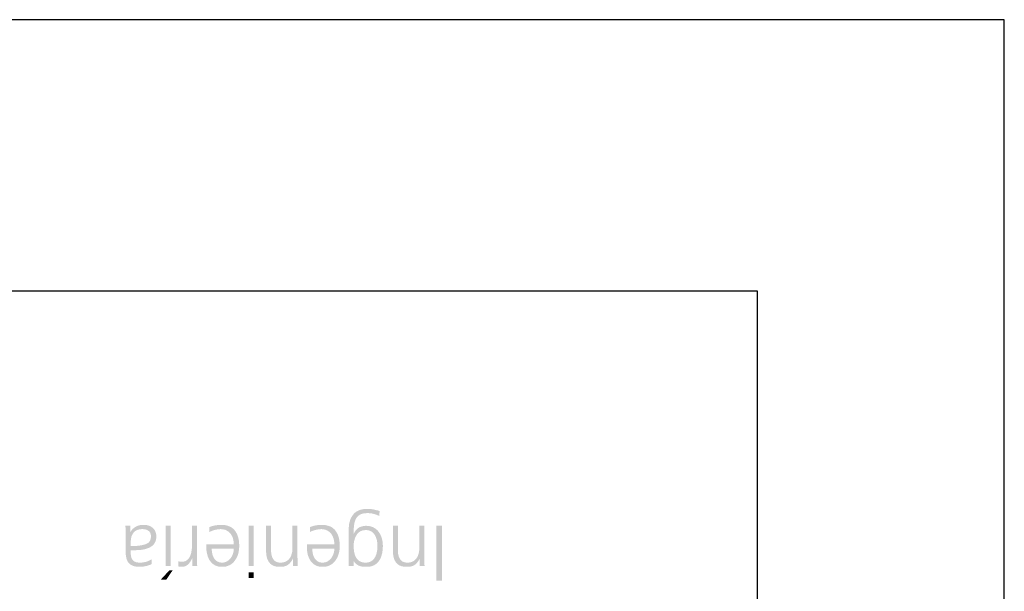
# Model space of a CAD drawing. Header units: millimetres. Extents: x -49 to 798, y -127 to 363.
# Tile 170 of 170: x 785 to 798, y 355 to 363. Entities that reach past the tile are written whole.
import ezdxf

# ---------------------------------------------------------------- set-up
doc = ezdxf.new("R2010")
doc.units = ezdxf.units.MM
doc.header["$MEASUREMENT"] = 0
for name, color, linetype, true_color in [('corte', 1, 'Continuous', 0xff0000), ('grabado', 3, 'Continuous', 0x00ff00), ('material', 18, 'Continuous', 0x000000)]:
    doc.layers.add(name, color=color, linetype=linetype, true_color=true_color)

msp = doc.modelspace()

# ---------------------------------------------------------------- hatches: boundary and pattern name
at = {"layer": 'grabado'}
h = msp.add_hatch(color=256, dxfattribs=at)
h.paths.add_polyline_path([(789.41, 355.686), (789.473, 355.686), (789.473, 355.686), (789.473, 355.744), (789.473, 355.744), (789.475, 355.744), (789.479, 355.738), (789.483, 355.733), (789.487, 355.729), (789.492, 355.724), (789.496, 355.72), (789.5, 355.716), (789.504, 355.712), (789.508, 355.708), (789.512, 355.705), (789.515, 355.703), (789.517, 355.702), (789.519, 355.7), (789.521, 355.699), (789.523, 355.697), (789.525, 355.696), (789.527, 355.695), (789.529, 355.693), (789.532, 355.692), (789.534, 355.691), (789.536, 355.69), (789.538, 355.689), (789.54, 355.688), (789.542, 355.687), (789.547, 355.686), (789.551, 355.684), (789.556, 355.683), (789.561, 355.681), (789.566, 355.68), (789.572, 355.679), (789.577, 355.678), (789.583, 355.677), (789.589, 355.676), (789.595, 355.675), (789.601, 355.675), (789.607, 355.674), (789.621, 355.674), (789.635, 355.674), (789.642, 355.674), (789.648, 355.674), (789.655, 355.674), (789.661, 355.675), (789.668, 355.675), (789.674, 355.676), (789.68, 355.677), (789.686, 355.678), (789.692, 355.68), (789.698, 355.681), (789.704, 355.683), (789.709, 355.685), (789.715, 355.686), (789.72, 355.688), (789.725, 355.691), (789.73, 355.693), (789.735, 355.695), (789.74, 355.698), (789.745, 355.701), (789.749, 355.704), (789.754, 355.707), (789.758, 355.71), (789.762, 355.713), (789.767, 355.716), (789.771, 355.72), (789.774, 355.723), (789.778, 355.727), (789.782, 355.731), (789.785, 355.735), (789.789, 355.739), (789.792, 355.744), (789.795, 355.748), (789.798, 355.752), (789.801, 355.757), (789.804, 355.762), (789.807, 355.767), (789.81, 355.771), (789.812, 355.776), (789.815, 355.782), (789.817, 355.787), (789.819, 355.792), (789.822, 355.798), (789.824, 355.803), (789.826, 355.809), (789.828, 355.815), (789.829, 355.821), (789.831, 355.827), (789.834, 355.839), (789.836, 355.845), (789.838, 355.858), (789.84, 355.871), (789.842, 355.885), (789.843, 355.899), (789.844, 355.913), (789.845, 355.927), (789.845, 355.942), (789.845, 355.953), (789.844, 355.964), (789.844, 355.975), (789.842, 355.987), (789.841, 355.998), (789.839, 356.009), (789.837, 356.02), (789.834, 356.031), (789.833, 356.037), (789.831, 356.042), (789.829, 356.048), (789.827, 356.053), (789.825, 356.059), (789.823, 356.064), (789.821, 356.069), (789.819, 356.075), (789.817, 356.08), (789.814, 356.085), (789.811, 356.09), (789.809, 356.095), (789.806, 356.1), (789.803, 356.105), (789.8, 356.11), (789.796, 356.114), (789.793, 356.119), (789.79, 356.124), (789.786, 356.128), (789.782, 356.133), (789.779, 356.137), (789.775, 356.141), (789.771, 356.145), (789.767, 356.149), (789.762, 356.152), (789.758, 356.156), (789.753, 356.16), (789.749, 356.163), (789.744, 356.166), (789.739, 356.169), (789.734, 356.172), (789.729, 356.175), (789.727, 356.177), (789.724, 356.178), (789.721, 356.179), (789.719, 356.181), (789.716, 356.182), (789.713, 356.183), (789.71, 356.184), (789.708, 356.185), (789.702, 356.187), (789.696, 356.189), (789.69, 356.191), (789.684, 356.192), (789.677, 356.193), (789.671, 356.195), (789.664, 356.196), (789.658, 356.196), (789.651, 356.197), (789.644, 356.197), (789.637, 356.198), (789.629, 356.198), (789.623, 356.198), (789.616, 356.197), (789.61, 356.197), (789.604, 356.196), (789.598, 356.196), (789.592, 356.194), (789.586, 356.193), (789.581, 356.192), (789.578, 356.191), (789.575, 356.19), (789.572, 356.189), (789.569, 356.189), (789.567, 356.188), (789.564, 356.187), (789.561, 356.186), (789.559, 356.184), (789.556, 356.183), (789.553, 356.182), (789.551, 356.181), (789.548, 356.18), (789.546, 356.178), (789.543, 356.177), (789.541, 356.176), (789.538, 356.174), (789.536, 356.173), (789.533, 356.171), (789.531, 356.169), (789.528, 356.168), (789.526, 356.166), (789.524, 356.164), (789.521, 356.162), (789.519, 356.16), (789.517, 356.158), (789.515, 356.156), (789.513, 356.154), (789.511, 356.152), (789.508, 356.15), (789.506, 356.148), (789.504, 356.145), (789.502, 356.143), (789.5, 356.141), (789.498, 356.138), (789.496, 356.135), (789.495, 356.133), (789.491, 356.128), (789.487, 356.122), (789.484, 356.116), (789.48, 356.11), (789.477, 356.104), (789.474, 356.097), (789.474, 356.097), (789.472, 356.097), (789.472, 356.128), (789.473, 356.155), (789.475, 356.181), (789.476, 356.193), (789.478, 356.21), (789.479, 356.215), (789.48, 356.221), (789.481, 356.226), (789.482, 356.231), (789.483, 356.237), (789.484, 356.242), (789.486, 356.247), (789.487, 356.252), (789.489, 356.257), (789.49, 356.262), (789.492, 356.266), (789.494, 356.271), (789.496, 356.276), (789.498, 356.28), (789.5, 356.285), (789.501, 356.287), (789.502, 356.289), (789.504, 356.291), (789.505, 356.294), (789.506, 356.296), (789.507, 356.298), (789.509, 356.3), (789.51, 356.302), (789.511, 356.304), (789.513, 356.306), (789.514, 356.308), (789.516, 356.309), (789.517, 356.311), (789.519, 356.313), (789.521, 356.315), (789.522, 356.317), (789.524, 356.318), (789.526, 356.32), (789.527, 356.322), (789.529, 356.323), (789.531, 356.325), (789.533, 356.326), (789.535, 356.328), (789.537, 356.33), (789.539, 356.331), (789.541, 356.332), (789.543, 356.334), (789.545, 356.335), (789.547, 356.337), (789.549, 356.338), (789.551, 356.339), (789.553, 356.34), (789.556, 356.342), (789.558, 356.343), (789.56, 356.344), (789.563, 356.345), (789.565, 356.346), (789.568, 356.347), (789.57, 356.348), (789.573, 356.349), (789.575, 356.35), (789.578, 356.351), (789.581, 356.352), (789.584, 356.352), (789.589, 356.354), (789.595, 356.355), (789.601, 356.356), (789.607, 356.357), (789.614, 356.358), (789.62, 356.359), (789.627, 356.359), (789.634, 356.36), (789.641, 356.36), (789.649, 356.36), (789.659, 356.36), (789.668, 356.36), (789.678, 356.359), (789.688, 356.358), (789.698, 356.357), (789.707, 356.355), (789.717, 356.353), (789.726, 356.351), (789.736, 356.349), (789.745, 356.346), (789.754, 356.343), (789.763, 356.34), (789.772, 356.336), (789.781, 356.332), (789.79, 356.328), (789.799, 356.324), (789.799, 356.324), (789.804, 356.387), (789.782, 356.394), (789.76, 356.399), (789.74, 356.404), (789.72, 356.408), (789.71, 356.409), (789.701, 356.411), (789.692, 356.412), (789.683, 356.413), (789.674, 356.414), (789.666, 356.414), (789.658, 356.414), (789.65, 356.415), (789.642, 356.415), (789.634, 356.414), (789.627, 356.414), (789.62, 356.413), (789.612, 356.413), (789.605, 356.412), (789.598, 356.411), (789.592, 356.41), (789.585, 356.409), (789.578, 356.408), (789.572, 356.406), (789.566, 356.404), (789.56, 356.403), (789.554, 356.401), (789.548, 356.399), (789.542, 356.397), (789.536, 356.394), (789.531, 356.392), (789.526, 356.389), (789.52, 356.387), (789.515, 356.384), (789.51, 356.381), (789.505, 356.378), (789.501, 356.374), (789.496, 356.371), (789.492, 356.367), (789.487, 356.364), (789.483, 356.36), (789.479, 356.356), (789.475, 356.352), (789.471, 356.347), (789.468, 356.343), (789.464, 356.338), (789.461, 356.334), (789.457, 356.329), (789.454, 356.324), (789.451, 356.319), (789.448, 356.315), (789.445, 356.31), (789.442, 356.304), (789.44, 356.299), (789.437, 356.294), (789.435, 356.289), (789.432, 356.283), (789.43, 356.278), (789.428, 356.272), (789.426, 356.266), (789.424, 356.26), (789.423, 356.254), (789.421, 356.248), (789.419, 356.242), (789.418, 356.236), (789.417, 356.23), (789.415, 356.224), (789.414, 356.217), (789.413, 356.211), (789.413, 356.204), (789.412, 356.197), (789.411, 356.191), (789.411, 356.184), (789.41, 356.17), (789.41, 356.156), (789.41, 356.156)], flags=0)
h.paths.add_polyline_path([(789.776, 355.942), (789.776, 355.949), (789.776, 355.955), (789.776, 355.962), (789.775, 355.968), (789.775, 355.975), (789.774, 355.981), (789.773, 355.987), (789.772, 355.993), (789.771, 356), (789.77, 356.006), (789.769, 356.012), (789.768, 356.018), (789.766, 356.024), (789.764, 356.029), (789.763, 356.035), (789.761, 356.041), (789.759, 356.047), (789.757, 356.052), (789.755, 356.057), (789.752, 356.063), (789.75, 356.068), (789.747, 356.073), (789.744, 356.078), (789.741, 356.082), (789.74, 356.085), (789.738, 356.087), (789.736, 356.089), (789.735, 356.091), (789.733, 356.093), (789.731, 356.096), (789.73, 356.098), (789.728, 356.1), (789.726, 356.102), (789.724, 356.104), (789.722, 356.106), (789.72, 356.108), (789.718, 356.109), (789.716, 356.111), (789.714, 356.113), (789.712, 356.115), (789.71, 356.117), (789.708, 356.118), (789.706, 356.12), (789.704, 356.122), (789.701, 356.123), (789.699, 356.125), (789.697, 356.126), (789.695, 356.127), (789.692, 356.129), (789.69, 356.13), (789.687, 356.131), (789.685, 356.132), (789.682, 356.133), (789.68, 356.134), (789.677, 356.135), (789.675, 356.136), (789.672, 356.137), (789.669, 356.138), (789.667, 356.139), (789.664, 356.139), (789.661, 356.14), (789.658, 356.141), (789.656, 356.141), (789.653, 356.142), (789.65, 356.142), (789.647, 356.142), (789.644, 356.143), (789.641, 356.143), (789.638, 356.143), (789.635, 356.143), (789.632, 356.143), (789.628, 356.143), (789.624, 356.143), (789.619, 356.143), (789.614, 356.143), (789.609, 356.142), (789.605, 356.142), (789.6, 356.141), (789.596, 356.141), (789.592, 356.14), (789.587, 356.139), (789.583, 356.138), (789.579, 356.136), (789.575, 356.135), (789.571, 356.133), (789.567, 356.132), (789.563, 356.13), (789.56, 356.128), (789.556, 356.126), (789.553, 356.124), (789.549, 356.122), (789.546, 356.12), (789.542, 356.117), (789.539, 356.115), (789.536, 356.112), (789.533, 356.11), (789.53, 356.107), (789.527, 356.104), (789.524, 356.101), (789.521, 356.097), (789.519, 356.094), (789.516, 356.09), (789.514, 356.087), (789.511, 356.083), (789.509, 356.079), (789.507, 356.076), (789.504, 356.072), (789.502, 356.068), (789.5, 356.064), (789.498, 356.06), (789.496, 356.056), (789.495, 356.052), (789.493, 356.048), (789.491, 356.043), (789.49, 356.039), (789.488, 356.035), (789.487, 356.031), (789.485, 356.026), (789.484, 356.022), (789.483, 356.018), (789.481, 356.013), (789.48, 356.009), (789.479, 356.004), (789.478, 356), (789.477, 355.99), (789.475, 355.981), (789.474, 355.971), (789.474, 355.962), (789.473, 355.952), (789.473, 355.942), (789.473, 355.929), (789.474, 355.916), (789.474, 355.904), (789.475, 355.892), (789.477, 355.88), (789.478, 355.869), (789.48, 355.859), (789.481, 355.853), (789.483, 355.848), (789.484, 355.843), (789.485, 355.838), (789.486, 355.834), (789.488, 355.829), (789.489, 355.825), (789.491, 355.82), (789.493, 355.816), (789.494, 355.812), (789.496, 355.807), (789.498, 355.803), (789.5, 355.799), (789.502, 355.796), (789.504, 355.792), (789.506, 355.788), (789.509, 355.785), (789.511, 355.781), (789.513, 355.778), (789.516, 355.775), (789.518, 355.772), (789.521, 355.769), (789.524, 355.766), (789.527, 355.763), (789.529, 355.761), (789.532, 355.758), (789.535, 355.756), (789.538, 355.753), (789.542, 355.751), (789.545, 355.749), (789.548, 355.747), (789.551, 355.745), (789.555, 355.743), (789.558, 355.741), (789.562, 355.74), (789.566, 355.738), (789.569, 355.737), (789.573, 355.735), (789.577, 355.734), (789.581, 355.733), (789.585, 355.732), (789.589, 355.731), (789.593, 355.731), (789.598, 355.73), (789.602, 355.729), (789.606, 355.729), (789.611, 355.728), (789.615, 355.728), (789.62, 355.728), (789.625, 355.728), (789.628, 355.728), (789.631, 355.728), (789.635, 355.728), (789.638, 355.728), (789.642, 355.729), (789.645, 355.729), (789.648, 355.729), (789.651, 355.73), (789.654, 355.73), (789.657, 355.731), (789.66, 355.732), (789.663, 355.732), (789.666, 355.733), (789.669, 355.734), (789.672, 355.735), (789.675, 355.736), (789.678, 355.737), (789.681, 355.738), (789.683, 355.739), (789.686, 355.74), (789.689, 355.741), (789.691, 355.743), (789.694, 355.744), (789.696, 355.745), (789.699, 355.747), (789.701, 355.748), (789.703, 355.75), (789.706, 355.752), (789.708, 355.753), (789.71, 355.755), (789.712, 355.757), (789.714, 355.759), (789.719, 355.763), (789.721, 355.765), (789.723, 355.767), (789.725, 355.769), (789.727, 355.771), (789.728, 355.773), (789.73, 355.775), (789.732, 355.778), (789.734, 355.78), (789.736, 355.782), (789.737, 355.785), (789.739, 355.787), (789.74, 355.789), (789.742, 355.792), (789.743, 355.794), (789.745, 355.797), (789.746, 355.799), (789.748, 355.802), (789.749, 355.804), (789.752, 355.81), (789.754, 355.815), (789.756, 355.821), (789.759, 355.826), (789.761, 355.832), (789.762, 355.838), (789.764, 355.844), (789.766, 355.85), (789.767, 355.856), (789.768, 355.863), (789.77, 355.869), (789.771, 355.875), (789.772, 355.882), (789.773, 355.888), (789.774, 355.901), (789.775, 355.915), (789.776, 355.928)], flags=0)
h = msp.add_hatch(color=256, dxfattribs=at)
h.paths.add_polyline_path([(786.619, 356.198), (786.557, 356.198), (786.558, 356.188), (786.559, 356.178), (786.56, 356.154), (786.561, 356.126), (786.562, 356.09), (786.562, 356.09), (786.562, 355.864), (786.562, 355.856), (786.562, 355.848), (786.562, 355.84), (786.563, 355.832), (786.563, 355.825), (786.564, 355.817), (786.565, 355.81), (786.566, 355.803), (786.568, 355.796), (786.569, 355.79), (786.57, 355.784), (786.572, 355.777), (786.574, 355.771), (786.576, 355.766), (786.577, 355.763), (786.578, 355.76), (786.579, 355.758), (786.582, 355.752), (786.583, 355.75), (786.584, 355.747), (786.585, 355.745), (786.587, 355.742), (786.588, 355.74), (786.59, 355.738), (786.591, 355.735), (786.593, 355.733), (786.594, 355.731), (786.596, 355.729), (786.597, 355.727), (786.599, 355.725), (786.601, 355.723), (786.602, 355.721), (786.604, 355.719), (786.606, 355.717), (786.608, 355.715), (786.61, 355.713), (786.612, 355.711), (786.614, 355.71), (786.616, 355.708), (786.618, 355.706), (786.62, 355.705), (786.622, 355.703), (786.625, 355.702), (786.627, 355.7), (786.629, 355.699), (786.631, 355.697), (786.634, 355.696), (786.636, 355.695), (786.639, 355.693), (786.641, 355.692), (786.644, 355.691), (786.646, 355.69), (786.649, 355.689), (786.652, 355.688), (786.654, 355.687), (786.66, 355.685), (786.666, 355.683), (786.672, 355.681), (786.678, 355.68), (786.684, 355.679), (786.691, 355.677), (786.697, 355.676), (786.704, 355.676), (786.711, 355.675), (786.719, 355.674), (786.726, 355.674), (786.734, 355.674), (786.742, 355.674), (786.746, 355.674), (786.75, 355.674), (786.759, 355.674), (786.768, 355.675), (786.778, 355.676), (786.788, 355.678), (786.798, 355.679), (786.808, 355.681), (786.819, 355.684), (786.83, 355.686), (786.84, 355.689), (786.85, 355.692), (786.859, 355.695), (786.868, 355.698), (786.877, 355.702), (786.881, 355.703), (786.885, 355.705), (786.888, 355.707), (786.892, 355.709), (786.892, 355.709), (786.892, 355.77), (786.888, 355.768), (786.884, 355.765), (786.88, 355.763), (786.876, 355.76), (786.871, 355.758), (786.867, 355.756), (786.863, 355.754), (786.858, 355.752), (786.854, 355.75), (786.849, 355.748), (786.845, 355.746), (786.84, 355.744), (786.836, 355.743), (786.831, 355.741), (786.827, 355.74), (786.822, 355.739), (786.817, 355.737), (786.812, 355.736), (786.808, 355.735), (786.803, 355.734), (786.798, 355.733), (786.793, 355.732), (786.783, 355.731), (786.773, 355.729), (786.763, 355.729), (786.752, 355.728), (786.742, 355.728), (786.734, 355.728), (786.73, 355.728), (786.726, 355.728), (786.723, 355.729), (786.719, 355.729), (786.716, 355.73), (786.712, 355.73), (786.709, 355.731), (786.706, 355.731), (786.702, 355.732), (786.699, 355.732), (786.696, 355.733), (786.693, 355.734), (786.69, 355.735), (786.687, 355.736), (786.685, 355.737), (786.682, 355.738), (786.679, 355.739), (786.677, 355.741), (786.674, 355.742), (786.672, 355.743), (786.67, 355.745), (786.667, 355.746), (786.665, 355.748), (786.664, 355.748), (786.663, 355.749), (786.662, 355.75), (786.661, 355.751), (786.66, 355.752), (786.659, 355.753), (786.658, 355.753), (786.657, 355.754), (786.656, 355.755), (786.655, 355.756), (786.654, 355.757), (786.653, 355.758), (786.653, 355.759), (786.652, 355.76), (786.65, 355.762), (786.648, 355.764), (786.647, 355.766), (786.645, 355.769), (786.644, 355.771), (786.643, 355.773), (786.641, 355.776), (786.64, 355.778), (786.639, 355.781), (786.638, 355.784), (786.636, 355.786), (786.635, 355.789), (786.634, 355.792), (786.633, 355.795), (786.632, 355.798), (786.632, 355.801), (786.631, 355.804), (786.63, 355.807), (786.629, 355.811), (786.629, 355.814), (786.628, 355.817), (786.628, 355.821), (786.627, 355.828), (786.626, 355.836), (786.625, 355.843), (786.625, 355.851), (786.625, 355.86), (786.625, 355.86), (786.625, 355.885), (786.625, 355.885), (786.637, 355.885), (786.668, 355.886), (786.698, 355.887), (786.726, 355.888), (786.752, 355.89), (786.765, 355.892), (786.777, 355.894), (786.789, 355.896), (786.801, 355.898), (786.813, 355.901), (786.825, 355.905), (786.837, 355.909), (786.849, 355.913), (786.854, 355.915), (786.86, 355.917), (786.865, 355.92), (786.871, 355.923), (786.876, 355.926), (786.881, 355.929), (786.886, 355.932), (786.89, 355.935), (786.893, 355.937), (786.895, 355.938), (786.897, 355.94), (786.899, 355.942), (786.902, 355.944), (786.904, 355.946), (786.906, 355.948), (786.908, 355.95), (786.91, 355.952), (786.912, 355.954), (786.916, 355.958), (786.92, 355.962), (786.924, 355.967), (786.925, 355.969), (786.927, 355.972), (786.929, 355.974), (786.93, 355.976), (786.932, 355.979), (786.933, 355.982), (786.935, 355.984), (786.936, 355.987), (786.937, 355.99), (786.939, 355.992), (786.94, 355.995), (786.941, 355.998), (786.942, 356.001), (786.943, 356.004), (786.944, 356.007), (786.945, 356.01), (786.946, 356.013), (786.947, 356.016), (786.948, 356.019), (786.948, 356.023), (786.949, 356.026), (786.95, 356.029), (786.95, 356.033), (786.951, 356.036), (786.951, 356.04), (786.951, 356.043), (786.952, 356.05), (786.952, 356.058), (786.952, 356.065), (786.952, 356.069), (786.952, 356.073), (786.952, 356.077), (786.952, 356.081), (786.951, 356.085), (786.951, 356.088), (786.95, 356.092), (786.949, 356.096), (786.948, 356.1), (786.947, 356.104), (786.946, 356.108), (786.945, 356.112), (786.944, 356.116), (786.942, 356.12), (786.941, 356.124), (786.939, 356.128), (786.938, 356.13), (786.937, 356.132), (786.936, 356.134), (786.935, 356.136), (786.934, 356.138), (786.933, 356.14), (786.932, 356.142), (786.931, 356.144), (786.93, 356.146), (786.928, 356.148), (786.927, 356.15), (786.926, 356.152), (786.924, 356.154), (786.923, 356.155), (786.921, 356.157), (786.92, 356.159), (786.918, 356.161), (786.916, 356.163), (786.915, 356.164), (786.913, 356.166), (786.909, 356.169), (786.905, 356.173), (786.901, 356.176), (786.897, 356.179), (786.893, 356.182), (786.888, 356.186), (786.886, 356.187), (786.883, 356.189), (786.881, 356.19), (786.878, 356.191), (786.876, 356.193), (786.873, 356.194), (786.87, 356.195), (786.867, 356.196), (786.865, 356.197), (786.862, 356.198), (786.859, 356.199), (786.856, 356.2), (786.853, 356.201), (786.85, 356.202), (786.846, 356.203), (786.843, 356.204), (786.837, 356.205), (786.83, 356.207), (786.823, 356.208), (786.815, 356.209), (786.808, 356.209), (786.8, 356.21), (786.792, 356.21), (786.784, 356.21), (786.78, 356.21), (786.776, 356.21), (786.771, 356.21), (786.767, 356.209), (786.763, 356.209), (786.759, 356.209), (786.755, 356.208), (786.751, 356.207), (786.747, 356.207), (786.743, 356.206), (786.739, 356.205), (786.735, 356.204), (786.731, 356.203), (786.727, 356.202), (786.723, 356.201), (786.719, 356.199), (786.715, 356.198), (786.711, 356.196), (786.708, 356.195), (786.704, 356.193), (786.7, 356.191), (786.696, 356.19), (786.693, 356.188), (786.689, 356.186), (786.685, 356.184), (786.682, 356.182), (786.678, 356.179), (786.675, 356.177), (786.671, 356.174), (786.668, 356.172), (786.664, 356.169), (786.661, 356.167), (786.658, 356.164), (786.654, 356.161), (786.651, 356.158), (786.648, 356.155), (786.646, 356.152), (786.643, 356.149), (786.64, 356.146), (786.638, 356.143), (786.635, 356.14), (786.633, 356.136), (786.631, 356.133), (786.628, 356.13), (786.626, 356.126), (786.625, 356.123), (786.623, 356.119), (786.621, 356.115), (786.621, 356.115), (786.619, 356.115), (786.619, 356.115)], flags=0)
h.paths.add_polyline_path([(786.625, 355.971), (786.625, 355.94), (786.625, 355.94), (786.643, 355.94), (786.669, 355.94), (786.694, 355.941), (786.706, 355.942), (786.718, 355.943), (786.73, 355.944), (786.741, 355.946), (786.751, 355.948), (786.762, 355.949), (786.772, 355.951), (786.781, 355.953), (786.791, 355.956), (786.8, 355.958), (786.809, 355.961), (786.817, 355.964), (786.821, 355.966), (786.825, 355.967), (786.829, 355.969), (786.831, 355.97), (786.833, 355.971), (786.835, 355.972), (786.836, 355.973), (786.838, 355.974), (786.84, 355.975), (786.841, 355.976), (786.843, 355.977), (786.845, 355.978), (786.846, 355.979), (786.848, 355.98), (786.849, 355.981), (786.851, 355.983), (786.852, 355.984), (786.853, 355.985), (786.855, 355.986), (786.856, 355.988), (786.858, 355.989), (786.859, 355.991), (786.86, 355.992), (786.861, 355.993), (786.862, 355.995), (786.864, 355.996), (786.865, 355.998), (786.866, 355.999), (786.867, 356.001), (786.868, 356.002), (786.869, 356.004), (786.87, 356.006), (786.871, 356.007), (786.872, 356.009), (786.872, 356.011), (786.873, 356.012), (786.874, 356.014), (786.875, 356.016), (786.876, 356.018), (786.876, 356.019), (786.877, 356.021), (786.878, 356.023), (786.878, 356.025), (786.879, 356.027), (786.879, 356.029), (786.88, 356.031), (786.88, 356.033), (786.881, 356.035), (786.881, 356.037), (786.882, 356.041), (786.882, 356.045), (786.883, 356.05), (786.883, 356.054), (786.883, 356.059), (786.883, 356.063), (786.883, 356.066), (786.883, 356.069), (786.883, 356.072), (786.883, 356.075), (786.883, 356.078), (786.882, 356.08), (786.882, 356.083), (786.882, 356.085), (786.881, 356.088), (786.88, 356.09), (786.88, 356.093), (786.879, 356.095), (786.878, 356.098), (786.878, 356.1), (786.877, 356.102), (786.876, 356.104), (786.875, 356.107), (786.874, 356.109), (786.873, 356.111), (786.872, 356.113), (786.871, 356.115), (786.869, 356.117), (786.868, 356.118), (786.867, 356.12), (786.865, 356.122), (786.864, 356.124), (786.862, 356.125), (786.861, 356.127), (786.859, 356.129), (786.857, 356.13), (786.856, 356.132), (786.854, 356.133), (786.852, 356.134), (786.85, 356.136), (786.848, 356.137), (786.846, 356.138), (786.844, 356.14), (786.842, 356.141), (786.84, 356.142), (786.838, 356.143), (786.836, 356.144), (786.833, 356.145), (786.831, 356.146), (786.829, 356.147), (786.827, 356.148), (786.824, 356.148), (786.822, 356.149), (786.82, 356.15), (786.817, 356.151), (786.815, 356.151), (786.812, 356.152), (786.81, 356.152), (786.807, 356.153), (786.805, 356.153), (786.802, 356.154), (786.799, 356.154), (786.797, 356.155), (786.794, 356.155), (786.788, 356.155), (786.783, 356.156), (786.777, 356.156), (786.769, 356.156), (786.76, 356.155), (786.753, 356.155), (786.749, 356.154), (786.745, 356.154), (786.741, 356.153), (786.738, 356.153), (786.734, 356.152), (786.731, 356.151), (786.727, 356.15), (786.724, 356.15), (786.721, 356.149), (786.718, 356.148), (786.714, 356.147), (786.711, 356.146), (786.708, 356.144), (786.705, 356.143), (786.703, 356.142), (786.7, 356.141), (786.697, 356.139), (786.694, 356.138), (786.692, 356.136), (786.689, 356.135), (786.687, 356.133), (786.684, 356.131), (786.682, 356.13), (786.68, 356.128), (786.678, 356.126), (786.675, 356.124), (786.671, 356.12), (786.668, 356.116), (786.664, 356.112), (786.66, 356.108), (786.659, 356.106), (786.657, 356.103), (786.655, 356.101), (786.654, 356.099), (786.652, 356.097), (786.651, 356.095), (786.65, 356.093), (786.648, 356.09), (786.647, 356.088), (786.646, 356.086), (786.645, 356.084), (786.643, 356.081), (786.642, 356.079), (786.641, 356.077), (786.64, 356.074), (786.639, 356.072), (786.638, 356.07), (786.638, 356.067), (786.637, 356.065), (786.636, 356.063), (786.635, 356.06), (786.635, 356.058), (786.634, 356.055), (786.633, 356.053), (786.631, 356.043), (786.63, 356.033), (786.628, 356.023), (786.627, 356.013), (786.626, 356.002), (786.625, 355.992), (786.625, 355.981)], flags=0)
h = msp.add_hatch(color=256, dxfattribs=at)
h.paths.add_polyline_path([(787.63, 356.117), (787.633, 356.119), (787.636, 356.121), (787.639, 356.123), (787.642, 356.125), (787.646, 356.126), (787.65, 356.128), (787.654, 356.13), (787.658, 356.131), (787.666, 356.135), (787.676, 356.138), (787.686, 356.141), (787.696, 356.144), (787.707, 356.147), (787.718, 356.149), (787.728, 356.151), (787.737, 356.153), (787.747, 356.154), (787.751, 356.155), (787.756, 356.155), (787.76, 356.155), (787.765, 356.155), (787.769, 356.156), (787.773, 356.156), (787.78, 356.156), (787.786, 356.155), (787.793, 356.155), (787.799, 356.154), (787.802, 356.154), (787.805, 356.153), (787.808, 356.153), (787.811, 356.152), (787.814, 356.151), (787.817, 356.151), (787.82, 356.15), (787.823, 356.149), (787.825, 356.148), (787.828, 356.148), (787.831, 356.147), (787.834, 356.146), (787.837, 356.145), (787.839, 356.143), (787.842, 356.142), (787.845, 356.141), (787.847, 356.14), (787.85, 356.139), (787.852, 356.137), (787.855, 356.136), (787.857, 356.134), (787.86, 356.133), (787.862, 356.131), (787.867, 356.128), (787.869, 356.127), (787.872, 356.125), (787.874, 356.123), (787.876, 356.121), (787.878, 356.12), (787.88, 356.118), (787.882, 356.116), (787.885, 356.114), (787.887, 356.112), (787.889, 356.11), (787.891, 356.108), (787.893, 356.106), (787.894, 356.104), (787.896, 356.102), (787.898, 356.099), (787.9, 356.097), (787.902, 356.095), (787.903, 356.093), (787.905, 356.09), (787.907, 356.088), (787.908, 356.086), (787.91, 356.083), (787.911, 356.081), (787.914, 356.076), (787.917, 356.07), (787.92, 356.065), (787.922, 356.06), (787.925, 356.054), (787.927, 356.048), (787.929, 356.042), (787.931, 356.037), (787.933, 356.031), (787.934, 356.025), (787.936, 356.019), (787.937, 356.012), (787.938, 356.006), (787.939, 356), (787.94, 355.993), (787.941, 355.987), (787.941, 355.98), (787.942, 355.974), (787.942, 355.967), (787.942, 355.96), (787.942, 355.96), (787.591, 355.96), (787.591, 355.96), (787.591, 355.928), (787.591, 355.919), (787.592, 355.91), (787.592, 355.901), (787.593, 355.893), (787.593, 355.884), (787.594, 355.876), (787.596, 355.868), (787.597, 355.86), (787.598, 355.852), (787.6, 355.844), (787.602, 355.836), (787.604, 355.828), (787.606, 355.821), (787.608, 355.813), (787.61, 355.806), (787.613, 355.799), (787.616, 355.792), (787.619, 355.785), (787.622, 355.778), (787.625, 355.771), (787.629, 355.765), (787.631, 355.762), (787.632, 355.759), (787.634, 355.756), (787.636, 355.753), (787.638, 355.75), (787.64, 355.747), (787.643, 355.744), (787.645, 355.742), (787.647, 355.739), (787.649, 355.736), (787.652, 355.733), (787.654, 355.731), (787.656, 355.728), (787.659, 355.726), (787.661, 355.723), (787.664, 355.721), (787.666, 355.719), (787.669, 355.716), (787.672, 355.714), (787.674, 355.712), (787.677, 355.71), (787.68, 355.707), (787.683, 355.705), (787.686, 355.703), (787.689, 355.701), (787.692, 355.699), (787.695, 355.698), (787.698, 355.696), (787.701, 355.694), (787.704, 355.693), (787.707, 355.691), (787.711, 355.69), (787.714, 355.688), (787.717, 355.687), (787.721, 355.685), (787.724, 355.684), (787.728, 355.683), (787.732, 355.682), (787.735, 355.681), (787.739, 355.68), (787.743, 355.679), (787.746, 355.678), (787.75, 355.678), (787.754, 355.677), (787.758, 355.676), (787.762, 355.676), (787.77, 355.675), (787.778, 355.674), (787.787, 355.674), (787.795, 355.674), (787.801, 355.674), (787.807, 355.674), (787.813, 355.674), (787.819, 355.675), (787.825, 355.675), (787.83, 355.676), (787.836, 355.677), (787.841, 355.678), (787.847, 355.68), (787.852, 355.681), (787.858, 355.683), (787.863, 355.685), (787.868, 355.686), (787.873, 355.688), (787.878, 355.691), (787.883, 355.693), (787.888, 355.695), (787.893, 355.698), (787.898, 355.701), (787.902, 355.704), (787.907, 355.707), (787.912, 355.71), (787.916, 355.713), (787.92, 355.717), (787.925, 355.72), (787.929, 355.724), (787.933, 355.728), (787.937, 355.732), (787.941, 355.736), (787.945, 355.74), (787.948, 355.745), (787.952, 355.749), (787.956, 355.754), (787.959, 355.759), (787.963, 355.764), (787.966, 355.769), (787.969, 355.774), (787.972, 355.779), (787.975, 355.784), (787.978, 355.789), (787.98, 355.795), (787.983, 355.8), (787.985, 355.806), (787.988, 355.811), (787.99, 355.817), (787.992, 355.823), (787.994, 355.829), (787.996, 355.835), (787.998, 355.841), (788, 355.847), (788.001, 355.853), (788.003, 355.86), (788.004, 355.866), (788.005, 355.873), (788.006, 355.879), (788.007, 355.886), (788.008, 355.893), (788.009, 355.899), (788.01, 355.906), (788.01, 355.913), (788.011, 355.927), (788.011, 355.942), (788.011, 355.957), (788.01, 355.972), (788.009, 355.986), (788.008, 356), (788.007, 356.007), (788.006, 356.014), (788.005, 356.021), (788.003, 356.027), (788.002, 356.034), (788, 356.04), (787.999, 356.046), (787.997, 356.053), (787.995, 356.059), (787.993, 356.065), (787.991, 356.071), (787.989, 356.076), (787.987, 356.082), (787.985, 356.088), (787.982, 356.093), (787.98, 356.098), (787.977, 356.104), (787.974, 356.109), (787.971, 356.114), (787.968, 356.119), (787.965, 356.124), (787.962, 356.128), (787.959, 356.133), (787.955, 356.138), (787.952, 356.142), (787.948, 356.146), (787.944, 356.151), (787.94, 356.155), (787.936, 356.159), (787.932, 356.162), (787.927, 356.166), (787.923, 356.169), (787.918, 356.173), (787.914, 356.176), (787.909, 356.179), (787.904, 356.182), (787.899, 356.185), (787.894, 356.187), (787.888, 356.19), (787.883, 356.192), (787.877, 356.194), (787.871, 356.196), (787.866, 356.198), (787.86, 356.2), (787.854, 356.201), (787.847, 356.203), (787.841, 356.204), (787.835, 356.206), (787.828, 356.207), (787.821, 356.207), (787.814, 356.208), (787.807, 356.209), (787.8, 356.209), (787.793, 356.21), (787.786, 356.21), (787.778, 356.21), (787.769, 356.21), (787.76, 356.21), (787.75, 356.209), (787.741, 356.208), (787.731, 356.207), (787.722, 356.206), (787.712, 356.204), (787.703, 356.203), (787.693, 356.201), (787.683, 356.199), (787.674, 356.196), (787.665, 356.194), (787.656, 356.191), (787.647, 356.188), (787.638, 356.185), (787.63, 356.182), (787.63, 356.182)], flags=0)
h.paths.add_polyline_path([(787.942, 355.906), (787.661, 355.906), (787.661, 355.9), (787.661, 355.894), (787.661, 355.888), (787.661, 355.882), (787.662, 355.877), (787.662, 355.871), (787.663, 355.865), (787.664, 355.86), (787.665, 355.854), (787.666, 355.849), (787.667, 355.844), (787.668, 355.838), (787.669, 355.833), (787.671, 355.828), (787.672, 355.823), (787.674, 355.818), (787.676, 355.813), (787.678, 355.808), (787.68, 355.803), (787.682, 355.799), (787.684, 355.794), (787.686, 355.79), (787.688, 355.788), (787.689, 355.786), (787.69, 355.783), (787.692, 355.781), (787.693, 355.779), (787.694, 355.777), (787.696, 355.775), (787.697, 355.774), (787.699, 355.772), (787.7, 355.77), (787.702, 355.768), (787.703, 355.766), (787.705, 355.764), (787.707, 355.763), (787.708, 355.761), (787.71, 355.759), (787.712, 355.758), (787.714, 355.756), (787.715, 355.754), (787.717, 355.753), (787.719, 355.751), (787.721, 355.75), (787.723, 355.748), (787.725, 355.747), (787.727, 355.746), (787.729, 355.744), (787.731, 355.743), (787.733, 355.742), (787.735, 355.741), (787.737, 355.74), (787.739, 355.739), (787.742, 355.738), (787.744, 355.737), (787.746, 355.736), (787.748, 355.735), (787.751, 355.734), (787.753, 355.733), (787.755, 355.733), (787.758, 355.732), (787.76, 355.731), (787.763, 355.731), (787.765, 355.73), (787.768, 355.73), (787.77, 355.73), (787.773, 355.729), (787.775, 355.729), (787.778, 355.729), (787.781, 355.728), (787.783, 355.728), (787.786, 355.728), (787.789, 355.728), (787.791, 355.728), (787.794, 355.728), (787.797, 355.728), (787.8, 355.728), (787.802, 355.728), (787.805, 355.729), (787.808, 355.729), (787.81, 355.729), (787.813, 355.73), (787.815, 355.73), (787.818, 355.73), (787.821, 355.731), (787.823, 355.732), (787.826, 355.732), (787.828, 355.733), (787.831, 355.734), (787.833, 355.734), (787.836, 355.735), (787.838, 355.736), (787.84, 355.737), (787.843, 355.738), (787.845, 355.739), (787.848, 355.74), (787.85, 355.741), (787.852, 355.742), (787.854, 355.744), (787.857, 355.745), (787.859, 355.746), (787.861, 355.748), (787.863, 355.749), (787.866, 355.751), (787.868, 355.752), (787.87, 355.754), (787.874, 355.757), (787.878, 355.76), (787.882, 355.764), (787.886, 355.768), (787.89, 355.771), (787.894, 355.775), (787.897, 355.779), (787.9, 355.783), (787.904, 355.788), (787.907, 355.792), (787.91, 355.797), (787.913, 355.801), (787.916, 355.806), (787.918, 355.811), (787.921, 355.816), (787.923, 355.821), (787.925, 355.826), (787.928, 355.832), (787.93, 355.837), (787.931, 355.842), (787.933, 355.847), (787.935, 355.853), (787.936, 355.858), (787.937, 355.863), (787.938, 355.868), (787.939, 355.874), (787.94, 355.879), (787.941, 355.884), (787.941, 355.89), (787.942, 355.895), (787.942, 355.9)], flags=0)
h = msp.add_hatch(color=256, dxfattribs=at)
h.paths.add_polyline_path([(788.914, 356.117), (788.916, 356.119), (788.92, 356.121), (788.923, 356.123), (788.926, 356.125), (788.93, 356.126), (788.934, 356.128), (788.938, 356.13), (788.942, 356.131), (788.95, 356.135), (788.96, 356.138), (788.97, 356.141), (788.98, 356.144), (788.991, 356.147), (789.001, 356.149), (789.011, 356.151), (789.021, 356.153), (789.031, 356.154), (789.035, 356.155), (789.04, 356.155), (789.044, 356.155), (789.049, 356.155), (789.053, 356.156), (789.057, 356.156), (789.064, 356.156), (789.07, 356.155), (789.077, 356.155), (789.083, 356.154), (789.086, 356.154), (789.089, 356.153), (789.092, 356.153), (789.095, 356.152), (789.098, 356.151), (789.101, 356.151), (789.104, 356.15), (789.106, 356.149), (789.109, 356.148), (789.112, 356.148), (789.115, 356.147), (789.118, 356.146), (789.12, 356.145), (789.123, 356.143), (789.126, 356.142), (789.128, 356.141), (789.131, 356.14), (789.134, 356.139), (789.136, 356.137), (789.139, 356.136), (789.141, 356.134), (789.144, 356.133), (789.146, 356.131), (789.151, 356.128), (789.153, 356.127), (789.155, 356.125), (789.158, 356.123), (789.16, 356.121), (789.162, 356.12), (789.164, 356.118), (789.166, 356.116), (789.168, 356.114), (789.17, 356.112), (789.172, 356.11), (789.174, 356.108), (789.176, 356.106), (789.178, 356.104), (789.18, 356.102), (789.182, 356.099), (789.184, 356.097), (789.186, 356.095), (789.187, 356.093), (789.189, 356.09), (789.191, 356.088), (789.192, 356.086), (789.194, 356.083), (789.195, 356.081), (789.198, 356.076), (789.201, 356.07), (789.204, 356.065), (789.206, 356.06), (789.209, 356.054), (789.211, 356.048), (789.213, 356.042), (789.215, 356.037), (789.217, 356.031), (789.218, 356.025), (789.22, 356.019), (789.221, 356.012), (789.222, 356.006), (789.223, 356), (789.224, 355.993), (789.225, 355.987), (789.225, 355.98), (789.226, 355.974), (789.226, 355.967), (789.226, 355.96), (789.226, 355.96), (788.875, 355.96), (788.875, 355.96), (788.875, 355.928), (788.875, 355.919), (788.876, 355.91), (788.876, 355.901), (788.877, 355.893), (788.877, 355.884), (788.878, 355.876), (788.879, 355.868), (788.881, 355.86), (788.882, 355.852), (788.884, 355.844), (788.885, 355.836), (788.887, 355.828), (788.889, 355.821), (788.892, 355.813), (788.894, 355.806), (788.897, 355.799), (788.9, 355.792), (788.903, 355.785), (788.906, 355.778), (788.909, 355.771), (788.913, 355.765), (788.914, 355.762), (788.916, 355.759), (788.918, 355.756), (788.92, 355.753), (788.922, 355.75), (788.924, 355.747), (788.926, 355.744), (788.929, 355.742), (788.931, 355.739), (788.933, 355.736), (788.935, 355.733), (788.938, 355.731), (788.94, 355.728), (788.943, 355.726), (788.945, 355.723), (788.948, 355.721), (788.95, 355.719), (788.953, 355.716), (788.955, 355.714), (788.958, 355.712), (788.961, 355.71), (788.964, 355.707), (788.967, 355.705), (788.97, 355.703), (788.972, 355.701), (788.975, 355.699), (788.979, 355.698), (788.982, 355.696), (788.985, 355.694), (788.988, 355.693), (788.991, 355.691), (788.995, 355.69), (788.998, 355.688), (789.001, 355.687), (789.005, 355.685), (789.008, 355.684), (789.012, 355.683), (789.015, 355.682), (789.019, 355.681), (789.023, 355.68), (789.026, 355.679), (789.03, 355.678), (789.034, 355.678), (789.038, 355.677), (789.042, 355.676), (789.046, 355.676), (789.054, 355.675), (789.062, 355.674), (789.071, 355.674), (789.079, 355.674), (789.085, 355.674), (789.091, 355.674), (789.097, 355.674), (789.103, 355.675), (789.108, 355.675), (789.114, 355.676), (789.12, 355.677), (789.125, 355.678), (789.131, 355.68), (789.136, 355.681), (789.141, 355.683), (789.147, 355.685), (789.152, 355.686), (789.157, 355.688), (789.162, 355.691), (789.167, 355.693), (789.172, 355.695), (789.177, 355.698), (789.182, 355.701), (789.186, 355.704), (789.191, 355.707), (789.195, 355.71), (789.2, 355.713), (789.204, 355.717), (789.208, 355.72), (789.213, 355.724), (789.217, 355.728), (789.221, 355.732), (789.225, 355.736), (789.228, 355.74), (789.232, 355.745), (789.236, 355.749), (789.24, 355.754), (789.243, 355.759), (789.246, 355.764), (789.25, 355.769), (789.253, 355.774), (789.256, 355.779), (789.259, 355.784), (789.262, 355.789), (789.264, 355.795), (789.267, 355.8), (789.269, 355.806), (789.272, 355.811), (789.274, 355.817), (789.276, 355.823), (789.278, 355.829), (789.28, 355.835), (789.282, 355.841), (789.284, 355.847), (789.285, 355.853), (789.287, 355.86), (789.288, 355.866), (789.289, 355.873), (789.29, 355.879), (789.291, 355.886), (789.292, 355.893), (789.293, 355.899), (789.294, 355.906), (789.294, 355.913), (789.295, 355.927), (789.295, 355.942), (789.295, 355.957), (789.294, 355.972), (789.293, 355.986), (789.291, 356), (789.291, 356.007), (789.29, 356.014), (789.288, 356.021), (789.287, 356.027), (789.286, 356.034), (789.284, 356.04), (789.283, 356.046), (789.281, 356.053), (789.279, 356.059), (789.277, 356.065), (789.275, 356.071), (789.273, 356.076), (789.271, 356.082), (789.268, 356.088), (789.266, 356.093), (789.263, 356.098), (789.261, 356.104), (789.258, 356.109), (789.255, 356.114), (789.252, 356.119), (789.249, 356.124), (789.246, 356.128), (789.242, 356.133), (789.239, 356.138), (789.235, 356.142), (789.232, 356.146), (789.228, 356.151), (789.224, 356.155), (789.22, 356.159), (789.216, 356.162), (789.211, 356.166), (789.207, 356.169), (789.202, 356.173), (789.197, 356.176), (789.193, 356.179), (789.188, 356.182), (789.183, 356.185), (789.177, 356.187), (789.172, 356.19), (789.167, 356.192), (789.161, 356.194), (789.155, 356.196), (789.149, 356.198), (789.143, 356.2), (789.137, 356.201), (789.131, 356.203), (789.125, 356.204), (789.118, 356.206), (789.112, 356.207), (789.105, 356.207), (789.098, 356.208), (789.091, 356.209), (789.084, 356.209), (789.077, 356.21), (789.069, 356.21), (789.062, 356.21), (789.053, 356.21), (789.044, 356.21), (789.034, 356.209), (789.025, 356.208), (789.015, 356.207), (789.006, 356.206), (788.996, 356.204), (788.986, 356.203), (788.977, 356.201), (788.967, 356.199), (788.958, 356.196), (788.949, 356.194), (788.94, 356.191), (788.931, 356.188), (788.922, 356.185), (788.914, 356.182), (788.914, 356.182)], flags=0)
h.paths.add_polyline_path([(789.226, 355.906), (788.944, 355.906), (788.944, 355.9), (788.945, 355.894), (788.945, 355.888), (788.945, 355.882), (788.946, 355.877), (788.946, 355.871), (788.947, 355.865), (788.948, 355.86), (788.949, 355.854), (788.95, 355.849), (788.951, 355.844), (788.952, 355.838), (788.953, 355.833), (788.955, 355.828), (788.956, 355.823), (788.958, 355.818), (788.96, 355.813), (788.961, 355.808), (788.963, 355.803), (788.966, 355.799), (788.968, 355.794), (788.97, 355.79), (788.971, 355.788), (788.973, 355.786), (788.974, 355.783), (788.975, 355.781), (788.977, 355.779), (788.978, 355.777), (788.98, 355.775), (788.981, 355.774), (788.982, 355.772), (788.984, 355.77), (788.986, 355.768), (788.987, 355.766), (788.989, 355.764), (788.99, 355.763), (788.992, 355.761), (788.994, 355.759), (788.996, 355.758), (788.997, 355.756), (788.999, 355.754), (789.001, 355.753), (789.003, 355.751), (789.005, 355.75), (789.007, 355.748), (789.009, 355.747), (789.011, 355.746), (789.013, 355.744), (789.015, 355.743), (789.017, 355.742), (789.019, 355.741), (789.021, 355.74), (789.023, 355.739), (789.025, 355.738), (789.028, 355.737), (789.03, 355.736), (789.032, 355.735), (789.034, 355.734), (789.037, 355.733), (789.039, 355.733), (789.042, 355.732), (789.044, 355.731), (789.046, 355.731), (789.049, 355.73), (789.051, 355.73), (789.054, 355.73), (789.056, 355.729), (789.059, 355.729), (789.062, 355.729), (789.064, 355.728), (789.067, 355.728), (789.07, 355.728), (789.072, 355.728), (789.075, 355.728), (789.078, 355.728), (789.081, 355.728), (789.083, 355.728), (789.086, 355.728), (789.089, 355.729), (789.091, 355.729), (789.094, 355.729), (789.097, 355.73), (789.099, 355.73), (789.102, 355.73), (789.104, 355.731), (789.107, 355.732), (789.11, 355.732), (789.112, 355.733), (789.115, 355.734), (789.117, 355.734), (789.119, 355.735), (789.122, 355.736), (789.124, 355.737), (789.127, 355.738), (789.129, 355.739), (789.131, 355.74), (789.134, 355.741), (789.136, 355.742), (789.138, 355.744), (789.141, 355.745), (789.143, 355.746), (789.145, 355.748), (789.147, 355.749), (789.149, 355.751), (789.152, 355.752), (789.154, 355.754), (789.158, 355.757), (789.162, 355.76), (789.166, 355.764), (789.17, 355.768), (789.174, 355.771), (789.177, 355.775), (789.181, 355.779), (789.184, 355.783), (789.188, 355.788), (789.191, 355.792), (789.194, 355.797), (789.197, 355.801), (789.199, 355.806), (789.202, 355.811), (789.205, 355.816), (789.207, 355.821), (789.209, 355.826), (789.211, 355.832), (789.213, 355.837), (789.215, 355.842), (789.217, 355.847), (789.218, 355.853), (789.22, 355.858), (789.221, 355.863), (789.222, 355.868), (789.223, 355.874), (789.224, 355.879), (789.225, 355.884), (789.225, 355.89), (789.226, 355.895), (789.226, 355.9)], flags=0)
for points in [[(787.136, 356.198), (787.073, 356.198), (787.073, 356.198), (787.073, 355.686), (787.073, 355.686), (787.136, 355.686), (787.136, 355.686)], [(787.471, 356.198), (787.407, 356.198), (787.407, 356.198), (787.407, 355.945), (787.407, 355.932), (787.407, 355.919), (787.406, 355.906), (787.405, 355.894), (787.403, 355.882), (787.401, 355.87), (787.399, 355.858), (787.396, 355.846), (787.394, 355.841), (787.393, 355.835), (787.391, 355.83), (787.389, 355.824), (787.387, 355.819), (787.385, 355.814), (787.383, 355.809), (787.38, 355.804), (787.378, 355.8), (787.375, 355.795), (787.372, 355.791), (787.369, 355.786), (787.366, 355.782), (787.363, 355.778), (787.36, 355.774), (787.356, 355.77), (787.354, 355.768), (787.352, 355.766), (787.351, 355.765), (787.349, 355.763), (787.347, 355.761), (787.345, 355.76), (787.343, 355.758), (787.341, 355.757), (787.338, 355.755), (787.336, 355.754), (787.334, 355.753), (787.332, 355.752), (787.33, 355.75), (787.327, 355.749), (787.325, 355.748), (787.323, 355.747), (787.32, 355.746), (787.318, 355.746), (787.315, 355.745), (787.313, 355.744), (787.31, 355.743), (787.308, 355.743), (787.305, 355.742), (787.303, 355.742), (787.3, 355.741), (787.297, 355.741), (787.294, 355.74), (787.292, 355.74), (787.289, 355.74), (787.286, 355.74), (787.283, 355.74), (787.28, 355.74), (787.274, 355.74), (787.267, 355.74), (787.261, 355.741), (787.255, 355.741), (787.252, 355.742), (787.25, 355.742), (787.247, 355.742), (787.244, 355.743), (787.241, 355.744), (787.239, 355.744), (787.236, 355.745), (787.234, 355.746), (787.234, 355.746), (787.234, 355.679), (787.239, 355.678), (787.245, 355.677), (787.25, 355.676), (787.256, 355.675), (787.261, 355.674), (787.267, 355.674), (787.272, 355.674), (787.278, 355.674), (787.282, 355.674), (787.286, 355.674), (787.289, 355.674), (787.293, 355.675), (787.297, 355.675), (787.3, 355.676), (787.304, 355.676), (787.307, 355.677), (787.311, 355.678), (787.314, 355.68), (787.318, 355.681), (787.321, 355.682), (787.325, 355.684), (787.328, 355.685), (787.331, 355.687), (787.334, 355.689), (787.338, 355.691), (787.341, 355.693), (787.344, 355.695), (787.347, 355.697), (787.35, 355.699), (787.353, 355.701), (787.356, 355.704), (787.358, 355.706), (787.361, 355.709), (787.364, 355.711), (787.366, 355.714), (787.369, 355.717), (787.371, 355.719), (787.374, 355.722), (787.376, 355.725), (787.378, 355.728), (787.383, 355.734), (787.387, 355.741), (787.391, 355.747), (787.395, 355.754), (787.399, 355.761), (787.403, 355.769), (787.406, 355.776), (787.409, 355.784), (787.409, 355.784), (787.411, 355.784), (787.411, 355.784), (787.411, 355.686), (787.411, 355.686), (787.475, 355.686), (787.473, 355.698), (787.472, 355.71), (787.472, 355.721), (787.471, 355.732), (787.471, 355.8), (787.471, 355.8)], [(788.196, 356.198), (788.133, 356.198), (788.133, 356.198), (788.133, 355.686), (788.133, 355.686), (788.196, 355.686), (788.196, 355.686)], [(788.755, 356.198), (788.691, 356.198), (788.691, 356.198), (788.691, 355.914), (788.691, 355.908), (788.691, 355.902), (788.691, 355.897), (788.691, 355.891), (788.69, 355.885), (788.689, 355.879), (788.689, 355.874), (788.688, 355.868), (788.687, 355.863), (788.686, 355.857), (788.684, 355.851), (788.683, 355.846), (788.682, 355.841), (788.68, 355.835), (788.678, 355.83), (788.677, 355.825), (788.675, 355.819), (788.673, 355.814), (788.672, 355.812), (788.671, 355.809), (788.669, 355.807), (788.668, 355.804), (788.667, 355.802), (788.666, 355.8), (788.664, 355.797), (788.663, 355.795), (788.662, 355.793), (788.66, 355.791), (788.659, 355.788), (788.657, 355.786), (788.656, 355.784), (788.654, 355.782), (788.652, 355.78), (788.651, 355.778), (788.649, 355.776), (788.647, 355.774), (788.645, 355.772), (788.644, 355.77), (788.642, 355.768), (788.64, 355.766), (788.638, 355.764), (788.636, 355.762), (788.634, 355.76), (788.632, 355.759), (788.628, 355.755), (788.625, 355.754), (788.623, 355.752), (788.621, 355.75), (788.619, 355.749), (788.616, 355.747), (788.614, 355.746), (788.612, 355.745), (788.609, 355.743), (788.607, 355.742), (788.604, 355.741), (788.602, 355.74), (788.599, 355.739), (788.597, 355.738), (788.594, 355.737), (788.591, 355.736), (788.589, 355.735), (788.586, 355.734), (788.583, 355.733), (788.58, 355.732), (788.577, 355.732), (788.574, 355.731), (788.571, 355.731), (788.568, 355.73), (788.565, 355.73), (788.562, 355.729), (788.559, 355.729), (788.556, 355.729), (788.553, 355.728), (788.547, 355.728), (788.54, 355.728), (788.536, 355.728), (788.532, 355.728), (788.528, 355.728), (788.525, 355.729), (788.521, 355.729), (788.518, 355.729), (788.514, 355.73), (788.511, 355.731), (788.507, 355.731), (788.504, 355.732), (788.501, 355.733), (788.498, 355.734), (788.494, 355.735), (788.491, 355.736), (788.488, 355.737), (788.485, 355.738), (788.483, 355.74), (788.48, 355.741), (788.477, 355.742), (788.474, 355.744), (788.472, 355.746), (788.469, 355.747), (788.467, 355.749), (788.465, 355.751), (788.462, 355.753), (788.46, 355.755), (788.458, 355.757), (788.456, 355.76), (788.454, 355.762), (788.452, 355.764), (788.45, 355.767), (788.448, 355.769), (788.446, 355.772), (788.444, 355.774), (788.442, 355.777), (788.441, 355.78), (788.439, 355.783), (788.438, 355.786), (788.436, 355.789), (788.435, 355.792), (788.433, 355.795), (788.432, 355.798), (788.431, 355.802), (788.43, 355.805), (788.429, 355.808), (788.428, 355.812), (788.427, 355.815), (788.426, 355.819), (788.425, 355.823), (788.424, 355.827), (788.423, 355.83), (788.422, 355.834), (788.421, 355.842), (788.42, 355.851), (788.419, 355.859), (788.419, 355.868), (788.418, 355.877), (788.418, 355.886), (788.418, 355.886), (788.418, 356.198), (788.418, 356.198), (788.355, 356.198), (788.355, 356.198), (788.355, 355.87), (788.355, 355.859), (788.356, 355.848), (788.356, 355.838), (788.358, 355.827), (788.358, 355.822), (788.359, 355.817), (788.36, 355.812), (788.361, 355.808), (788.362, 355.803), (788.363, 355.798), (788.364, 355.793), (788.366, 355.789), (788.367, 355.784), (788.368, 355.78), (788.37, 355.776), (788.371, 355.772), (788.373, 355.767), (788.375, 355.763), (788.377, 355.759), (788.379, 355.755), (788.381, 355.751), (788.383, 355.748), (788.385, 355.744), (788.387, 355.74), (788.39, 355.737), (788.392, 355.733), (788.395, 355.73), (788.397, 355.726), (788.4, 355.723), (788.403, 355.72), (788.405, 355.717), (788.408, 355.714), (788.412, 355.711), (788.415, 355.708), (788.418, 355.706), (788.421, 355.703), (788.425, 355.701), (788.428, 355.699), (788.432, 355.696), (788.436, 355.694), (788.439, 355.692), (788.443, 355.69), (788.447, 355.688), (788.451, 355.687), (788.456, 355.685), (788.46, 355.684), (788.464, 355.682), (788.469, 355.681), (788.473, 355.68), (788.478, 355.679), (788.483, 355.678), (788.487, 355.677), (788.492, 355.676), (788.497, 355.675), (788.503, 355.675), (788.508, 355.674), (788.513, 355.674), (788.518, 355.674), (788.524, 355.674), (788.53, 355.674), (788.538, 355.674), (788.547, 355.674), (788.555, 355.675), (788.563, 355.675), (788.571, 355.676), (788.575, 355.677), (788.578, 355.678), (788.582, 355.678), (788.585, 355.679), (788.589, 355.68), (788.592, 355.681), (788.596, 355.682), (788.599, 355.683), (788.602, 355.684), (788.605, 355.685), (788.608, 355.686), (788.611, 355.687), (788.614, 355.689), (788.617, 355.69), (788.62, 355.691), (788.623, 355.693), (788.625, 355.694), (788.628, 355.696), (788.63, 355.697), (788.633, 355.699), (788.635, 355.701), (788.638, 355.703), (788.642, 355.706), (788.646, 355.71), (788.651, 355.714), (788.655, 355.718), (788.659, 355.722), (788.663, 355.727), (788.666, 355.731), (788.67, 355.736), (788.674, 355.74), (788.677, 355.745), (788.68, 355.75), (788.684, 355.755), (788.687, 355.76), (788.69, 355.766), (788.693, 355.771), (788.695, 355.777), (788.695, 355.777), (788.697, 355.777), (788.697, 355.777), (788.697, 355.686), (788.697, 355.686), (788.759, 355.686), (788.758, 355.697), (788.757, 355.709), (788.756, 355.736), (788.755, 355.806), (788.755, 355.806)], [(790.374, 356.198), (790.311, 356.198), (790.311, 356.198), (790.311, 355.914), (790.311, 355.908), (790.31, 355.902), (790.31, 355.897), (790.31, 355.891), (790.309, 355.885), (790.309, 355.879), (790.308, 355.874), (790.307, 355.868), (790.306, 355.863), (790.305, 355.857), (790.304, 355.851), (790.302, 355.846), (790.301, 355.841), (790.299, 355.835), (790.298, 355.83), (790.296, 355.825), (790.294, 355.819), (790.292, 355.814), (790.291, 355.812), (790.29, 355.809), (790.289, 355.807), (790.287, 355.804), (790.286, 355.802), (790.285, 355.8), (790.284, 355.797), (790.282, 355.795), (790.281, 355.793), (790.279, 355.791), (790.278, 355.788), (790.276, 355.786), (790.275, 355.784), (790.273, 355.782), (790.272, 355.78), (790.27, 355.778), (790.268, 355.776), (790.266, 355.774), (790.265, 355.772), (790.263, 355.77), (790.261, 355.768), (790.259, 355.766), (790.257, 355.764), (790.255, 355.762), (790.253, 355.76), (790.251, 355.759), (790.247, 355.755), (790.245, 355.754), (790.243, 355.752), (790.24, 355.75), (790.238, 355.749), (790.236, 355.747), (790.233, 355.746), (790.231, 355.745), (790.229, 355.743), (790.226, 355.742), (790.224, 355.741), (790.221, 355.74), (790.218, 355.739), (790.216, 355.738), (790.213, 355.737), (790.211, 355.736), (790.208, 355.735), (790.205, 355.734), (790.202, 355.733), (790.199, 355.732), (790.197, 355.732), (790.194, 355.731), (790.191, 355.731), (790.188, 355.73), (790.185, 355.73), (790.182, 355.729), (790.179, 355.729), (790.175, 355.729), (790.172, 355.728), (790.166, 355.728), (790.159, 355.728), (790.155, 355.728), (790.151, 355.728), (790.148, 355.728), (790.144, 355.729), (790.14, 355.729), (790.137, 355.729), (790.133, 355.73), (790.13, 355.731), (790.127, 355.731), (790.123, 355.732), (790.12, 355.733), (790.117, 355.734), (790.114, 355.735), (790.111, 355.736), (790.108, 355.737), (790.105, 355.738), (790.102, 355.74), (790.099, 355.741), (790.096, 355.742), (790.094, 355.744), (790.091, 355.746), (790.089, 355.747), (790.086, 355.749), (790.084, 355.751), (790.081, 355.753), (790.079, 355.755), (790.077, 355.757), (790.075, 355.76), (790.073, 355.762), (790.071, 355.764), (790.069, 355.767), (790.067, 355.769), (790.065, 355.772), (790.063, 355.774), (790.062, 355.777), (790.06, 355.78), (790.059, 355.783), (790.057, 355.786), (790.056, 355.789), (790.054, 355.792), (790.053, 355.795), (790.051, 355.798), (790.05, 355.802), (790.049, 355.805), (790.048, 355.808), (790.047, 355.812), (790.046, 355.815), (790.045, 355.819), (790.044, 355.823), (790.043, 355.827), (790.042, 355.83), (790.042, 355.834), (790.04, 355.842), (790.039, 355.851), (790.039, 355.859), (790.038, 355.868), (790.038, 355.877), (790.038, 355.886), (790.038, 355.886), (790.038, 356.198), (790.038, 356.198), (789.974, 356.198), (789.974, 356.198), (789.974, 355.87), (789.974, 355.859), (789.975, 355.848), (789.976, 355.838), (789.977, 355.827), (789.978, 355.822), (789.978, 355.817), (789.979, 355.812), (789.98, 355.808), (789.981, 355.803), (789.982, 355.798), (789.984, 355.793), (789.985, 355.789), (789.986, 355.784), (789.988, 355.78), (789.989, 355.776), (789.991, 355.772), (789.992, 355.767), (789.994, 355.763), (789.996, 355.759), (789.998, 355.755), (790, 355.751), (790.002, 355.748), (790.004, 355.744), (790.007, 355.74), (790.009, 355.737), (790.011, 355.733), (790.014, 355.73), (790.016, 355.726), (790.019, 355.723), (790.022, 355.72), (790.025, 355.717), (790.028, 355.714), (790.031, 355.711), (790.034, 355.708), (790.037, 355.706), (790.041, 355.703), (790.044, 355.701), (790.047, 355.699), (790.051, 355.696), (790.055, 355.694), (790.059, 355.692), (790.063, 355.69), (790.067, 355.688), (790.071, 355.687), (790.075, 355.685), (790.079, 355.684), (790.083, 355.682), (790.088, 355.681), (790.093, 355.68), (790.097, 355.679), (790.102, 355.678), (790.107, 355.677), (790.112, 355.676), (790.117, 355.675), (790.122, 355.675), (790.127, 355.674), (790.132, 355.674), (790.138, 355.674), (790.143, 355.674), (790.149, 355.674), (790.158, 355.674), (790.166, 355.674), (790.174, 355.675), (790.182, 355.675), (790.19, 355.676), (790.194, 355.677), (790.198, 355.678), (790.201, 355.678), (790.205, 355.679), (790.208, 355.68), (790.212, 355.681), (790.215, 355.682), (790.218, 355.683), (790.221, 355.684), (790.225, 355.685), (790.228, 355.686), (790.231, 355.687), (790.234, 355.689), (790.236, 355.69), (790.239, 355.691), (790.242, 355.693), (790.245, 355.694), (790.247, 355.696), (790.25, 355.697), (790.252, 355.699), (790.254, 355.701), (790.257, 355.703), (790.261, 355.706), (790.266, 355.71), (790.27, 355.714), (790.274, 355.718), (790.278, 355.722), (790.282, 355.727), (790.286, 355.731), (790.289, 355.736), (790.293, 355.74), (790.296, 355.745), (790.3, 355.75), (790.303, 355.755), (790.306, 355.76), (790.309, 355.766), (790.312, 355.771), (790.315, 355.777), (790.315, 355.777), (790.317, 355.777), (790.317, 355.777), (790.317, 355.686), (790.317, 355.686), (790.378, 355.686), (790.377, 355.697), (790.376, 355.709), (790.375, 355.736), (790.374, 355.806), (790.374, 355.806)], [(790.599, 356.198), (790.53, 356.198), (790.53, 356.198), (790.53, 355.497), (790.53, 355.497), (790.599, 355.497), (790.599, 355.497)], [(787.162, 355.631), (787.121, 355.631), (787.121, 355.631), (787.008, 355.509), (787.008, 355.509), (787.079, 355.509), (787.079, 355.509)], [(788.196, 355.605), (788.133, 355.605), (788.133, 355.605), (788.133, 355.53), (788.133, 355.53), (788.196, 355.53), (788.196, 355.53)]]:
    msp.add_hatch(color=256, dxfattribs=at).paths.add_polyline_path(points, flags=0)

# ---------------------------------------------------------------- linework, layer by layer
at = {"layer": 'corte'}
for p, q in [((794.628, 359.199), (774.628, 359.199)), ((794.628, 132.899), (794.628, 359.199))]:
    msp.add_line(p, q, dxfattribs=at)
at = {"layer": 'material', "lineweight": -3}
msp.add_lwpolyline([(747.781, -127.334), (797.781, -127.334), (797.781, 362.666), (747.781, 362.666)], close=True, dxfattribs=at)

doc.saveas('drawing.dxf')
